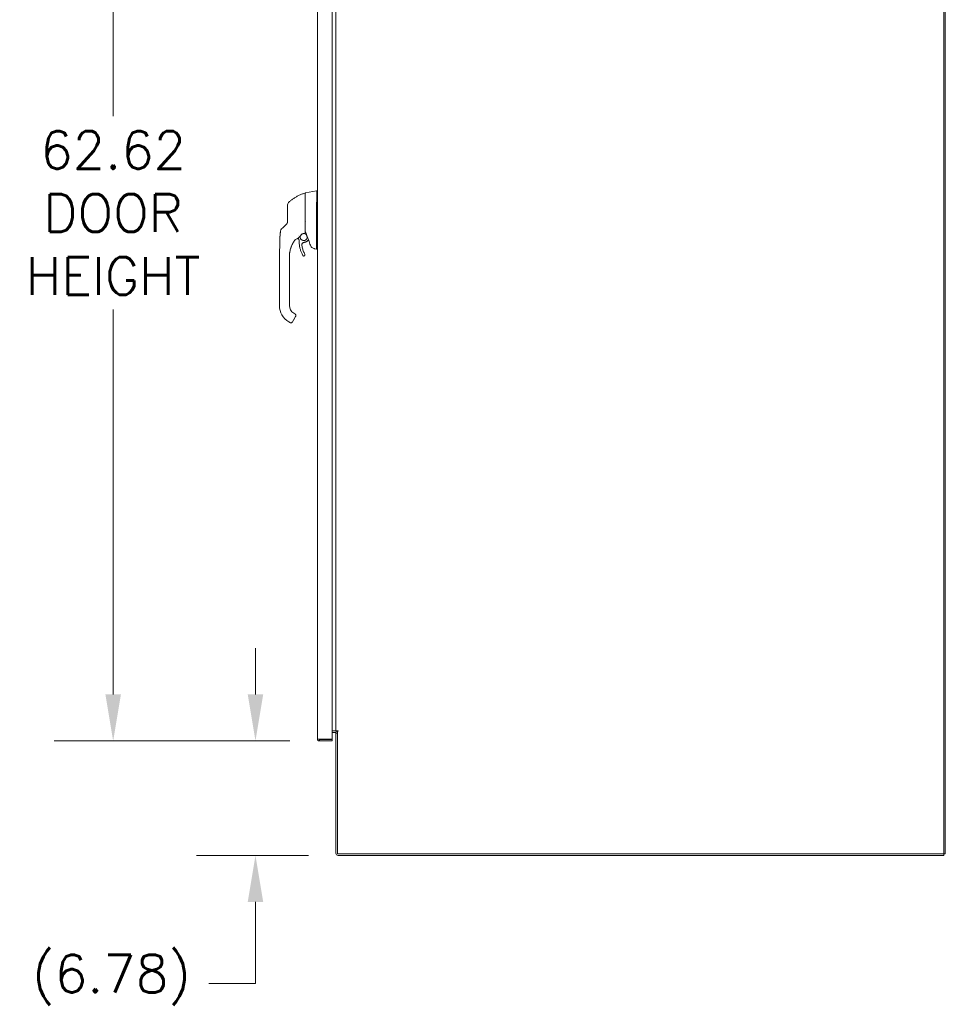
# Model space of a CAD drawing. Header units: inches. Extents: x 4 to 472, y 10 to 298.
# Tile 33 of 50: x 331 to 386, y 132 to 190. Entities that reach past the tile are written whole.
import ezdxf

# ---------------------------------------------------------------- set-up
doc = ezdxf.new("R2010")
doc.units = ezdxf.units.IN
doc.header["$LTSCALE"] = 28
doc.header["$MEASUREMENT"] = 0
doc.layers.add('Dimension (ANSI)', color=7, linetype='Continuous', lineweight=5)
doc.layers.add('Visible (ANSI)', color=7, linetype='Continuous', lineweight=5)
doc.styles.add('ROMANS', font='romans.shx')
doc.dimstyles.new('Default (ANSI)', dxfattribs={"dimscale": 28, "dimtxt": 0.08, "dimasz": 0.098425, "dimexe": 0.125, "dimexo": 0.0625, "dimgap": 0.031496, "dimtad": 0, "dimtih": 1, "dimtoh": 1, "dimrnd": 1e-08, "dimzin": 0, "dimdsep": 46, "dimtxsty": 'ROMANS', "dimcen": 0.09, "dimdle": 0.393701, "dimclrd": 256, "dimclre": 256, "dimclrt": 256, "dimadec": 0, "dimazin": 0, "dimtfac": 1.25, "dimtofl": 0, "dimtmove": 0, "dimatfit": 3, "dimfxl": 0, "dimtolj": 1, "dimtzin": 0, "dimlwd": -1, "dimlwe": -1, "dimarcsym": 0})

# ---------------------------------------------------------------- blocks, each defined once
blk = doc.blocks.new('*D14')
at = {"layer": 'Defpoints', "color": 0}
for p in [(348.426, 209.883), (336.193, 147.258), (348.426, 147.258)]:
    blk.add_point(p, dxfattribs=at)
at = {"layer": 'Dimension (ANSI)'}
for p, q in [((346.676, 209.883), (332.693, 209.883)), ((336.193, 207.127), (336.193, 184.305)), ((336.193, 150.014), (336.193, 172.835)), ((346.676, 147.258), (332.693, 147.258))]:
    blk.add_line(p, q, dxfattribs=at)
for points in [[(335.734, 207.127), (336.653, 207.127), (336.193, 209.883)], [(335.734, 150.014), (336.653, 150.014), (336.193, 147.258)]]:
    blk.add_solid(points, dxfattribs=at)
at = {"layer": 'Dimension (ANSI)', "insert": (336.193, 178.57), "char_height": 2.24, "attachment_point": 5, "style": 'ROMANS'}
blk.add_mtext('\\A1;62.62\\PDOOR\\PHEIGHT', dxfattribs=at)
blk = doc.blocks.new('*D15')
at = {"layer": 'Defpoints', "color": 0}
for p in [(348.426, 147.258), (344.631, 140.474), (349.527, 140.474)]:
    blk.add_point(p, dxfattribs=at)
at = {"layer": 'Dimension (ANSI)'}
for p, q in [((344.631, 150.014), (344.631, 152.769)), ((346.676, 147.258), (341.131, 147.258)), ((347.777, 140.474), (341.131, 140.474)), ((344.631, 137.719), (344.631, 132.876)), ((344.631, 132.876), (341.875, 132.876))]:
    blk.add_line(p, q, dxfattribs=at)
for points in [[(344.172, 150.014), (345.09, 150.014), (344.631, 147.258)], [(344.172, 137.719), (345.09, 137.719), (344.631, 140.474)]]:
    blk.add_solid(points, dxfattribs=at)
at = {"layer": 'Dimension (ANSI)', "insert": (331.393, 134.583), "char_height": 2.24, "attachment_point": 1, "style": 'ROMANS'}
blk.add_mtext('\\A1;(6.78)', dxfattribs=at)

msp = doc.modelspace()

# ---------------------------------------------------------------- linework, layer by layer
at = {"layer": 'Visible (ANSI)'}
for p, q in [((385.4337, 140.5682), (385.4337, 212.5058)), ((385.5274, 212.5058), (385.5274, 140.5682)), ((348.3006, 147.3826), (348.3006, 209.7577)), ((349.1756, 209.7779), (349.1756, 147.3624)), ((349.4024, 147.8495), (349.4024, 209.2245)), ((347.5886, 179.7579), (348.256, 179.8756)), ((348.2562, 179.8756), (348.256, 179.8756)), ((348.3006, 179.8756), (348.2562, 179.8756)), ((347.5723, 179.7385), (347.5723, 179.3595)), ((348.256, 178.1137), (348.256, 179.1777)), ((348.256, 176.4787), (348.256, 177.8831)), ((347.1689, 177.2291), (347.1689, 177.2291)), ((347.7708, 176.9839), (347.7292, 176.9345)), ((348.1428, 176.4467), (348.256, 176.4268)), ((348.256, 176.4268), (348.2571, 176.4268)), ((348.3006, 176.4268), (348.2571, 176.4268)), ((346.0517, 175.0413), (346.0517, 175.9674)), ((346.6423, 175.9075), (346.6423, 175.9674)), ((346.6423, 175.2972), (346.6423, 175.9075)), ((347.564, 176.0855), (347.564, 176.0858)), ((346.6423, 175.1988), (346.6423, 175.2972)), ((346.6423, 175.0413), (346.6423, 175.1988)), ((346.0517, 175.0413), (346.0517, 173.0728)), ((346.6423, 174.5886), (346.6423, 175.0413)), ((346.6423, 174.5886), (346.6423, 174.4901)), ((346.6423, 173.8799), (346.6423, 174.4901)), ((346.6423, 173.8799), (346.6423, 173.7815)), ((346.6423, 173.1712), (346.6423, 173.7815)), ((346.0517, 173.0728), (346.0517, 173.0721)), ((346.6423, 173.1712), (346.6423, 173.0728)), ((347.0096, 172.4281), (346.8324, 172.1212)), ((346.8982, 172.6296), (346.9664, 172.5902)), ((346.9007, 172.2403), (347.0096, 172.4289)), ((347.0096, 172.4285), (346.9007, 172.2399)), ((346.6029, 172.1174), (346.7052, 172.0584)), ((349.1756, 147.8495), (349.3712, 147.8495)), ((349.3712, 147.7558), (349.1756, 147.7558)), ((349.3712, 147.8495), (349.4024, 147.8495)), ((349.4024, 147.8495), (349.5274, 147.8495)), ((349.4961, 147.7245), (349.4024, 147.7245)), ((349.4024, 147.7245), (349.4024, 140.5994)), ((349.5276, 147.8493), (349.4961, 147.8493)), ((349.4961, 147.8493), (349.4961, 140.5682)), ((349.5274, 147.8495), (349.5276, 147.8495)), ((349.5276, 147.8495), (349.5276, 147.8493)), ((349.1756, 147.3624), (348.4256, 147.3624)), ((348.4256, 147.3513), (349.1756, 147.3513)), ((348.4256, 147.3513), (348.4256, 147.2576)), ((348.4256, 147.2576), (349.1756, 147.2576)), ((349.1756, 147.3513), (349.1756, 147.2576)), ((349.4961, 140.5682), (385.4337, 140.5682)), ((385.4337, 140.4745), (349.5274, 140.4745)), ((385.5274, 140.5682), (385.4337, 140.5682)), ((385.4337, 140.4745), (385.4337, 140.5682))]:
    msp.add_line(p, q, dxfattribs=at)
for centre, radius, start, end in [((347.5605, 179.7328), 0.0118, 0.000025, 106.926799), ((347.592, 179.7385), 0.0197, 100, 180), ((346.7258, 179.0425), 0.1969, 134.527216, 180.00003), ((348.385, 179.1777), 0.129, 176.489847, 179.98963), ((346.9985, 176.9703), 0.0201, 105.36016, 142.950384), ((346.9985, 176.97), 0.0201, 105.360208, 142.950357), ((346.8472, 177.5209), 0.5512, 285.360209, 306.924412), ((346.8472, 177.5209), 0.5512, 323.191789, 334.976234), ((347.3704, 177.2919), 0.0201, 112.543814, 156.331642), ((333.011, 171.4844), 15.748, 19.171405, 20.255663), ((346.7446, 172.1266), 0.0787, 239.99998, 329.99998), ((349.3712, 147.7245), 0.1249, 0, 90), ((349.3712, 147.7245), 0.0312, 0, 90), ((349.5274, 140.5994), 0.125, 180, 270)]:
    msp.add_arc(centre, radius, start, end, dxfattribs=at)
for centre, major_axis, ratio, start_param, end_param in [((346.3101, 177.4753), (0.0204, 0.1958), 0.9999977, 0.8633614, 1.5707963), ((346.462, 177.6197), (-0.1356, 0.1427), 0.2522649, 6.2822312, 6.2831848), ((346.2635, 178.0786), (0.2377, -0.1397), 0.8326746, 6.0490345, 6.0847474), ((346.6033, 177.7541), (-0.1356, 0.1427), 0.3041562, 6.2822147, 6.2831866), ((346.948, 176.9326), (0.0287, 0.0409), 0.028853, 1.595289, 1.6712494), ((346.948, 176.9322), (0.0286, 0.0409), 0.0300959, 1.593502, 1.669469), ((348.3272, 175.9673), (1.6845, 0.0372), 0.9999992, 2.4729003, 2.509576), ((348.3272, 175.967), (-1.6839, 0.0578), 0.9999992, 5.6708413, 5.7075178), ((347.4268, 177.57), (-0.4443, -0.5878), 0.0007664, 6.2821465, 6.3142062), ((346.9987, 176.9703), (-0.016, 0.0121), 0.9995311, 6.2594427, 6.2831853), ((346.8472, 177.5212), (0.5048, -0.2213), 0.9999995, 5.3935649, 6.2831853), ((346.8472, 177.5209), (-0.4406, -0.3311), 0.9999998, 1.1944286, 1.5707963), ((346.8472, 177.5209), (0.4994, -0.2331), 0.9999995, 6.0775114, 6.2831853), ((347.4345, 176.2359), (0.7994, 0), 0.9969807, 2.3854384, 2.3862709), ((348.7094, 176.4268), (-0.4534, 0.0534), 0.1629425, 0.0191733, 0.0880014), ((347.1541, 173.0721), (-1.1024, 0), 0.9999992, 0, 1.0471976), ((347.1541, 173.0728), (-0.5118, 0), 0.9999992, 0, 1.0471976), ((346.7642, 172.1606), (0.0682, -0.0394), 0.0010512, 6.2831631, 6.2837999)]:
    msp.add_ellipse(centre, major_axis=major_axis, ratio=ratio, start_param=start_param, end_param=end_param, dxfattribs=at)
for points, knots in [([(348.2562, 179.1856), (348.2591, 179.2322), (348.2612, 179.2792), (348.2648, 179.3803), (348.2662, 179.4339), (348.2685, 179.5552), (348.2691, 179.6196), (348.2691, 179.7301), (348.2685, 179.7753), (348.2662, 179.8329), (348.2648, 179.8507), (348.2611, 179.8711), (348.2591, 179.8756), (348.2562, 179.8756)], [-2.7442933, -2.7442933, -2.7442933, -2.7442933, -2.3887586, -2.3887586, -1.963257, -1.963257, -1.3723693, -1.3723693, -0.7818527, -0.7818527, -0.3539618, -0.3539618, 0, 0, 0, 0]), ([(346.5878, 179.1829), (346.6277, 179.2221), (346.6702, 179.2607), (346.7153, 179.2981), (346.7603, 179.3356), (346.8079, 179.372), (346.8581, 179.4072), (346.9082, 179.4424), (346.961, 179.4764), (347.0162, 179.5087), (347.0715, 179.5411), (347.1292, 179.5719), (347.1869, 179.5997), (347.2445, 179.6276), (347.3019, 179.6527), (347.3631, 179.6767), (347.4244, 179.7008), (347.4894, 179.7236), (347.557, 179.7441)], [0, 0, 0, 0, 0.1666667, 0.1666667, 0.1666667, 0.3333333, 0.3333333, 0.3333333, 0.5, 0.5, 0.5, 0.6666667, 0.6666667, 0.6666667, 0.8333333, 0.8333333, 0.8333333, 1, 1, 1, 1]), ([(347.5723, 179.0336), (347.5723, 179.0414), (347.5723, 179.0496), (347.5723, 179.0583), (347.5723, 179.0669), (347.5723, 179.0759), (347.5723, 179.0854), (347.5723, 179.0949), (347.5723, 179.1048), (347.5723, 179.1152), (347.5723, 179.1256), (347.5723, 179.1365), (347.5723, 179.1478), (347.5723, 179.1592), (347.5723, 179.1709), (347.5723, 179.1832), (347.5723, 179.1955), (347.5723, 179.2083), (347.5723, 179.2216), (347.5723, 179.235), (347.5723, 179.2489), (347.5723, 179.2633), (347.5723, 179.2777), (347.5723, 179.2926), (347.5723, 179.3079), (347.5723, 179.3193), (347.5723, 179.3309), (347.5723, 179.3428)], [0, 0, 0, 0, 0.02702703, 0.02702703, 0.02702703, 0.05405405, 0.05405405, 0.05405405, 0.08108108, 0.08108108, 0.08108108, 0.10810811, 0.10810811, 0.10810811, 0.13513514, 0.13513514, 0.13513514, 0.16216216, 0.16216216, 0.16216216, 0.18918919, 0.18918919, 0.18918919, 0.21621622, 0.21621622, 0.21621622, 0.2362244, 0.2362244, 0.2362244, 0.2362244]), ([(346.529, 179.0425), (346.529, 179.0426), (346.529, 179.0423), (346.529, 179.0416), (346.529, 179.041), (346.529, 179.04), (346.529, 179.0384), (346.529, 179.0369), (346.529, 179.0349), (346.529, 179.0323), (346.529, 179.0296), (346.529, 179.0264), (346.529, 179.0223), (346.529, 179.0183), (346.529, 179.0135), (346.529, 179.0077), (346.529, 179.002), (346.529, 178.9952), (346.529, 178.9873), (346.529, 178.9794), (346.529, 178.9703), (346.529, 178.9599), (346.529, 178.9495), (346.529, 178.9377), (346.529, 178.9243), (346.529, 178.9109), (346.529, 178.8959), (346.529, 178.8789), (346.529, 178.8618), (346.529, 178.8428), (346.529, 178.8234), (346.529, 178.804), (346.529, 178.7843), (346.529, 178.7652), (346.529, 178.7461), (346.529, 178.7276), (346.529, 178.7097), (346.529, 178.6918), (346.529, 178.6745), (346.529, 178.6579), (346.529, 178.6413), (346.529, 178.6255), (346.529, 178.6103), (346.529, 178.5952), (346.529, 178.5807), (346.529, 178.567), (346.529, 178.5532), (346.529, 178.5401), (346.529, 178.5276), (346.529, 178.5151), (346.529, 178.5032), (346.529, 178.4918), (346.529, 178.4804), (346.529, 178.4696), (346.529, 178.4592), (346.529, 178.4488), (346.529, 178.4388), (346.529, 178.4294)], [0, 0, 0, 0, 0.0526316, 0.0526316, 0.0526316, 0.1052632, 0.1052632, 0.1052632, 0.1578947, 0.1578947, 0.1578947, 0.2105263, 0.2105263, 0.2105263, 0.2631579, 0.2631579, 0.2631579, 0.3157895, 0.3157895, 0.3157895, 0.3684211, 0.3684211, 0.3684211, 0.4210526, 0.4210526, 0.4210526, 0.4736842, 0.4736842, 0.4736842, 0.5263158, 0.5263158, 0.5263158, 0.5789474, 0.5789474, 0.5789474, 0.6315789, 0.6315789, 0.6315789, 0.6842105, 0.6842105, 0.6842105, 0.7368421, 0.7368421, 0.7368421, 0.7894737, 0.7894737, 0.7894737, 0.8421053, 0.8421053, 0.8421053, 0.8947368, 0.8947368, 0.8947368, 0.9473684, 0.9473684, 0.9473684, 1, 1, 1, 1]), ([(347.5723, 178.13), (347.5723, 178.2044), (347.5723, 178.2783), (347.5723, 178.3492), (347.5723, 178.4201), (347.5723, 178.4881), (347.5723, 178.5601), (347.5723, 178.6322), (347.5723, 178.7084), (347.5723, 178.7874), (347.5723, 178.8665), (347.5723, 178.9484), (347.5723, 179.0336)], [0, 0, 0, 0, 0.25, 0.25, 0.25, 0.5, 0.5, 0.5, 0.75, 0.75, 0.75, 1, 1, 1, 1]), ([(346.529, 178.4294), (346.529, 178.3836), (346.529, 178.3387), (346.529, 178.2945), (346.529, 178.2504), (346.529, 178.207), (346.529, 178.1645), (346.529, 178.122), (346.529, 178.0804), (346.529, 178.0396)], [0.00000001, 0.00000001, 0.00000001, 0.00000001, 0.33333333, 0.33333333, 0.33333333, 0.66666667, 0.66666667, 0.66666667, 1, 1, 1, 1]), ([(347.5723, 177.3722), (347.5723, 177.3722), (347.5723, 177.3723), (347.5723, 177.3723), (347.5723, 177.3723), (347.5723, 177.3723), (347.5723, 177.3724), (347.5723, 177.3724), (347.5723, 177.3725), (347.5723, 177.3725), (347.5723, 177.3726), (347.5723, 177.3727), (347.5723, 177.3727), (347.5723, 177.3728), (347.5723, 177.3729), (347.5723, 177.373), (347.5723, 177.3731), (347.5723, 177.3733), (347.5723, 177.3734), (347.5723, 177.3736), (347.5723, 177.3737), (347.5723, 177.3739), (347.5723, 177.3741), (347.5723, 177.3743), (347.5723, 177.3745), (347.5723, 177.3747), (347.5723, 177.375), (347.5723, 177.3753), (347.5723, 177.3755), (347.5723, 177.3758), (347.5723, 177.3762), (347.5723, 177.3765), (347.5723, 177.3769), (347.5723, 177.3773), (347.5723, 177.3778), (347.5723, 177.3782), (347.5723, 177.3787), (347.5723, 177.3793), (347.5723, 177.3798), (347.5723, 177.3805), (347.5723, 177.3811), (347.5723, 177.3818), (347.5723, 177.3826), (347.5723, 177.3833), (347.5723, 177.3842), (347.5723, 177.3851), (347.5723, 177.3861), (347.5723, 177.3871), (347.5723, 177.3883), (347.5723, 177.3895), (347.5723, 177.3907), (347.5723, 177.3921), (347.5723, 177.3934), (347.5723, 177.3947), (347.5723, 177.3961), (347.5723, 177.3974), (347.5723, 177.3988), (347.5723, 177.4002), (347.5723, 177.4016), (347.5723, 177.403), (347.5723, 177.4045), (347.5723, 177.406), (347.5723, 177.4075), (347.5723, 177.4091), (347.5723, 177.4108), (347.5723, 177.4125), (347.5723, 177.4144), (347.5723, 177.4163), (347.5723, 177.4183), (347.5723, 177.4205), (347.5723, 177.4227), (347.5723, 177.4252), (347.5723, 177.4278), (347.5723, 177.4305), (347.5723, 177.4334), (347.5723, 177.4367), (347.5723, 177.4399), (347.5723, 177.4434), (347.5723, 177.4473), (347.5723, 177.4512), (347.5723, 177.4555), (347.5723, 177.4602), (347.5723, 177.465), (347.5723, 177.4702), (347.5723, 177.4758), (347.5723, 177.4814), (347.5723, 177.4874), (347.5723, 177.4933), (347.5723, 177.4993), (347.5723, 177.5053), (347.5723, 177.5113), (347.5723, 177.5173), (347.5723, 177.5234), (347.5723, 177.5296), (347.5723, 177.5358), (347.5723, 177.542), (347.5723, 177.5485), (347.5723, 177.5549), (347.5723, 177.5614), (347.5723, 177.5682), (347.5723, 177.5749), (347.5723, 177.5819), (347.5723, 177.5893), (347.5723, 177.5967), (347.5723, 177.6045), (347.5723, 177.6128), (347.5723, 177.6212), (347.5723, 177.6301), (347.5723, 177.6399), (347.5723, 177.6496), (347.5723, 177.6601), (347.5723, 177.6712), (347.5723, 177.6822), (347.5723, 177.6937), (347.5723, 177.7053), (347.5723, 177.7168), (347.5723, 177.7284), (347.5723, 177.74), (347.5723, 177.7517), (347.5723, 177.7635), (347.5723, 177.7753), (347.5723, 177.7871), (347.5723, 177.7989), (347.5723, 177.8107), (347.5723, 177.8225), (347.5723, 177.8343), (347.5723, 177.846), (347.5723, 177.8577), (347.5723, 177.8694), (347.5723, 177.8809), (347.5723, 177.8925), (347.5723, 177.904), (347.5723, 177.9148), (347.5723, 177.9257), (347.5723, 177.9359), (347.5723, 177.9458), (347.5723, 177.9558), (347.5723, 177.9654), (347.5723, 177.9752), (347.5723, 177.9849), (347.5723, 177.9949), (347.5723, 178.005), (347.5723, 178.0151), (347.5723, 178.0253), (347.5723, 178.0356), (347.5723, 178.0459), (347.5723, 178.0563), (347.5723, 178.067), (347.5723, 178.0777), (347.5723, 178.0887), (347.5723, 178.0993), (347.5723, 178.1098), (347.5723, 178.12), (347.5723, 178.13)], [0, 0, 0, 0, 0.0196078, 0.0196078, 0.0196078, 0.0392157, 0.0392157, 0.0392157, 0.0588235, 0.0588235, 0.0588235, 0.0784314, 0.0784314, 0.0784314, 0.0980392, 0.0980392, 0.0980392, 0.1176471, 0.1176471, 0.1176471, 0.1372549, 0.1372549, 0.1372549, 0.1568627, 0.1568627, 0.1568627, 0.1764706, 0.1764706, 0.1764706, 0.1960784, 0.1960784, 0.1960784, 0.2156863, 0.2156863, 0.2156863, 0.2352941, 0.2352941, 0.2352941, 0.254902, 0.254902, 0.254902, 0.2745098, 0.2745098, 0.2745098, 0.2941176, 0.2941176, 0.2941176, 0.3137255, 0.3137255, 0.3137255, 0.3333333, 0.3333333, 0.3333333, 0.3529412, 0.3529412, 0.3529412, 0.372549, 0.372549, 0.372549, 0.3921569, 0.3921569, 0.3921569, 0.4117647, 0.4117647, 0.4117647, 0.4313725, 0.4313725, 0.4313725, 0.4509804, 0.4509804, 0.4509804, 0.4705882, 0.4705882, 0.4705882, 0.4901961, 0.4901961, 0.4901961, 0.5098039, 0.5098039, 0.5098039, 0.5294118, 0.5294118, 0.5294118, 0.5490196, 0.5490196, 0.5490196, 0.5686275, 0.5686275, 0.5686275, 0.5882353, 0.5882353, 0.5882353, 0.6078431, 0.6078431, 0.6078431, 0.627451, 0.627451, 0.627451, 0.6470588, 0.6470588, 0.6470588, 0.6666667, 0.6666667, 0.6666667, 0.6862745, 0.6862745, 0.6862745, 0.7058824, 0.7058824, 0.7058824, 0.7254902, 0.7254902, 0.7254902, 0.745098, 0.745098, 0.745098, 0.7647059, 0.7647059, 0.7647059, 0.7843137, 0.7843137, 0.7843137, 0.8039216, 0.8039216, 0.8039216, 0.8235294, 0.8235294, 0.8235294, 0.8431373, 0.8431373, 0.8431373, 0.8627451, 0.8627451, 0.8627451, 0.8823529, 0.8823529, 0.8823529, 0.9019608, 0.9019608, 0.9019608, 0.9215686, 0.9215686, 0.9215686, 0.9411765, 0.9411765, 0.9411765, 0.9607843, 0.9607843, 0.9607843, 0.9803922, 0.9803922, 0.9803922, 1, 1, 1, 1]), ([(348.256, 177.8844), (348.2564, 177.9209), (348.2566, 177.9585), (348.2566, 178.035), (348.2564, 178.0736), (348.256, 178.1123)], [-0.58964336, -0.58964336, -0.58964336, -0.58964336, -0.29484392, -0.29484392, 0, 0, 0, 0]), ([(346.0756, 176.9886), (346.0766, 177.0456), (346.0794, 177.1036), (346.0834, 177.1615), (346.0873, 177.2193), (346.0924, 177.277), (346.0978, 177.333), (346.1032, 177.389), (346.1089, 177.4433), (346.1143, 177.4956)], [0, 0, 0, 0, 0.3333333, 0.3333333, 0.3333333, 0.6666667, 0.6666667, 0.6666667, 1, 1, 1, 1]), ([(346.077, 177.0414), (346.0791, 177.101), (346.083, 177.1614), (346.0942, 177.3004), (346.1023, 177.3794), (346.1117, 177.4706), (346.113, 177.4829), (346.1143, 177.4952)], [1.8332373, 1.8332373, 1.8332373, 1.8332373, 2.2912958, 2.2912958, 2.8961264, 2.8961264, 2.9901745, 2.9901745, 2.9901745, 2.9901745]), ([(346.3263, 177.7624), (346.3206, 177.7569), (346.3144, 177.751), (346.3075, 177.7445), (346.3006, 177.7379), (346.293, 177.7307), (346.2856, 177.7236), (346.2781, 177.7166), (346.2708, 177.7096), (346.264, 177.7031), (346.2572, 177.6967), (346.251, 177.6908), (346.2452, 177.6853), (346.2395, 177.6798), (346.2342, 177.6748), (346.2294, 177.6702), (346.2246, 177.6656), (346.2202, 177.6615), (346.2162, 177.6577), (346.2122, 177.6539), (346.2086, 177.6504), (346.2053, 177.6473), (346.2021, 177.6442), (346.1991, 177.6414), (346.1965, 177.639), (346.1939, 177.6365), (346.1916, 177.6343), (346.1896, 177.6324), (346.1876, 177.6304), (346.1858, 177.6288), (346.1843, 177.6273), (346.1828, 177.6259), (346.1815, 177.6246), (346.1804, 177.6236), (346.1793, 177.6225), (346.1784, 177.6216), (346.1776, 177.6209), (346.1769, 177.6202), (346.1763, 177.6196), (346.1758, 177.6192), (346.1754, 177.6188), (346.175, 177.6185), (346.1748, 177.6183), (346.1746, 177.6181), (346.1746, 177.618), (346.1746, 177.618)], [0.00013189, 0.00013189, 0.00013189, 0.00013189, 0.06666667, 0.06666667, 0.06666667, 0.13333333, 0.13333333, 0.13333333, 0.2, 0.2, 0.2, 0.26666667, 0.26666667, 0.26666667, 0.33333333, 0.33333333, 0.33333333, 0.4, 0.4, 0.4, 0.46666667, 0.46666667, 0.46666667, 0.53333333, 0.53333333, 0.53333333, 0.6, 0.6, 0.6, 0.66666667, 0.66666667, 0.66666667, 0.73333333, 0.73333333, 0.73333333, 0.8, 0.8, 0.8, 0.86666667, 0.86666667, 0.86666667, 0.93333333, 0.93333333, 0.93333333, 1, 1, 1, 1]), ([(346.529, 178.0396), (346.529, 178.031), (346.5284, 178.0229), (346.5275, 178.0153), (346.5265, 178.0077), (346.5252, 178.0007), (346.5237, 177.9941), (346.5221, 177.9876), (346.5203, 177.9815), (346.5184, 177.9759), (346.5165, 177.9702), (346.5144, 177.965), (346.5123, 177.9602), (346.5102, 177.9554), (346.508, 177.951), (346.5058, 177.9469), (346.5036, 177.9428), (346.5014, 177.939), (346.4992, 177.9355), (346.497, 177.9319), (346.4948, 177.9287), (346.4927, 177.9256), (346.4905, 177.9226), (346.4884, 177.9197), (346.4863, 177.9171), (346.4841, 177.9144), (346.482, 177.9119), (346.4799, 177.9095), (346.4778, 177.9071), (346.4757, 177.9048), (346.4736, 177.9026)], [0.00000004, 0.00000004, 0.00000004, 0.00000004, 0.1, 0.1, 0.1, 0.2, 0.2, 0.2, 0.3, 0.3, 0.3, 0.4, 0.4, 0.4, 0.5, 0.5, 0.5, 0.6, 0.6, 0.6, 0.7, 0.7, 0.7, 0.8, 0.8, 0.8, 0.9, 0.9, 0.9, 1, 1, 1, 1]), ([(347.573, 178.0402), (347.5727, 178.0391), (347.5725, 178.0372), (347.5723, 178.0325), (347.5723, 178.03), (347.5723, 178.0277)], [0.000001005, 0.000001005, 0.000001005, 0.000001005, 0.012726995, 0.012726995, 0.024599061, 0.024599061, 0.024599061, 0.024599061]), ([(347.573, 178.0402), (347.5735, 178.0417), (347.5741, 178.043), (347.5759, 178.0455), (347.577, 178.0466), (347.5795, 178.0486), (347.581, 178.0496), (347.5841, 178.0514), (347.5857, 178.0522), (347.5877, 178.0532), (347.5881, 178.0534), (347.5885, 178.0536)], [0.000000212, 0.000000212, 0.000000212, 0.000000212, 0.017907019, 0.017907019, 0.034648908, 0.034648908, 0.050764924, 0.050764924, 0.065656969, 0.065656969, 0.069055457, 0.069055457, 0.069055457, 0.069055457]), ([(346.0517, 175.9783), (346.0517, 175.9783), (346.0517, 175.9783), (346.0517, 175.9784), (346.0517, 175.9784), (346.0517, 175.9786), (346.0517, 175.9788), (346.0517, 175.9797), (346.0517, 175.9805), (346.0517, 175.9824), (346.0517, 175.9836), (346.0518, 175.9879), (346.0518, 175.9915), (346.0518, 176.0027), (346.0519, 176.0117), (346.0521, 176.0285), (346.0522, 176.0365), (346.0524, 176.0581), (346.0527, 176.0723), (346.0538, 176.1289), (346.0549, 176.1726), (346.06, 176.3391), (346.0647, 176.4622), (346.0701, 176.6681), (346.0717, 176.7506), (346.0735, 176.8606), (346.074, 176.8881), (346.0746, 176.9248), (346.0747, 176.9339), (346.075, 176.9522), (346.0752, 176.9615), (346.0753, 176.9722), (346.0754, 176.9743), (346.0754, 176.978), (346.0755, 176.9795), (346.0755, 176.9818), (346.0755, 176.9827), (346.0755, 176.9845), (346.0756, 176.9852), (346.0756, 176.987), (346.0756, 176.9873), (346.0756, 176.9876)], [0, 0, 0, 0, 0.0000667, 0.0000667, 0.0005999, 0.0005999, 0.004866, 0.004866, 0.0225498, 0.0225498, 0.0461364, 0.0461364, 0.0995104, 0.0995104, 0.1937483, 0.1937483, 0.2636238, 0.2636238, 0.3745648, 0.3745648, 0.7021583, 0.7021583, 1.6458783, 1.6458783, 2.2750288, 2.2750288, 2.4847253, 2.4847253, 2.5546383, 2.5546383, 2.6241522, 2.6241522, 2.6414414, 2.6414414, 2.658826, 2.658826, 2.6759924, 2.6759924, 2.7080632, 2.7080632, 2.7934222, 2.7934222, 2.7934222, 2.7934222]), ([(346.7927, 176.6625), (346.806, 176.6918), (346.8206, 176.7218), (346.8367, 176.7524), (346.8528, 176.783), (346.8705, 176.8141), (346.8897, 176.8456), (346.909, 176.8771), (346.9299, 176.909), (346.9525, 176.9409), (346.9627, 176.9553), (346.9732, 176.9697), (346.9841, 176.9841)], [0, 0, 0, 0, 0.25, 0.25, 0.25, 0.5, 0.5, 0.5, 0.75, 0.75, 0.75, 0.86302748, 0.86302748, 0.86302748, 0.86302748]), ([(346.8529, 176.783), (346.8668, 176.8082), (346.8814, 176.8329), (346.9118, 176.8817), (346.9276, 176.9057), (346.944, 176.9293)], [-0.43887201, -0.43887201, -0.43887201, -0.43887201, -0.21943736, -0.21943736, -0.00000099, -0.00000099, -0.00000099, -0.00000099]), ([(346.944, 176.929), (346.9276, 176.9054), (346.9118, 176.8814), (346.8814, 176.8326), (346.8668, 176.8078), (346.8529, 176.7827)], [-0.43887511, -0.43887511, -0.43887511, -0.43887511, -0.21943725, -0.21943725, -0.00000109, -0.00000109, -0.00000109, -0.00000109]), ([(347.1782, 177.0805), (347.1784, 177.0798), (347.1785, 177.079), (347.1801, 177.0707), (347.1818, 177.0633), (347.1857, 177.0486), (347.1879, 177.0413), (347.1929, 177.0269), (347.1957, 177.0198), (347.1987, 177.0128)], [2.97355734, 2.97355734, 2.97355734, 2.97355734, 2.98096633, 2.98096633, 3.05350035, 3.05350035, 3.12603437, 3.12603437, 3.19856838, 3.19856838, 3.19856838, 3.19856838]), ([(347.1987, 177.0128), (347.2008, 177.0079), (347.2027, 177.0029), (347.206, 176.9929), (347.2075, 176.9877), (347.2101, 176.9774), (347.2112, 176.9722), (347.2129, 176.9617), (347.2135, 176.9564), (347.2144, 176.9458), (347.2146, 176.9405), (347.2146, 176.9352)], [6.22620958, 6.22620958, 6.22620958, 6.22620958, 6.30729363, 6.30729363, 6.38837768, 6.38837768, 6.46946173, 6.46946173, 6.55054578, 6.55054578, 6.63162983, 6.63162983, 6.63162983, 6.63162983]), ([(347.2146, 176.9352), (347.2146, 176.874), (347.2176, 176.8129), (347.2293, 176.6912), (347.238, 176.6306), (347.2613, 176.5106), (347.2759, 176.4511), (347.3106, 176.3339), (347.3307, 176.2761), (347.3765, 176.1627), (347.4021, 176.1071), (347.4302, 176.0528)], [2.79314814, 2.79314814, 2.79314814, 2.79314814, 2.88900452, 2.88900452, 2.9848609, 2.9848609, 3.08071728, 3.08071728, 3.17657366, 3.17657366, 3.27243005, 3.27243005, 3.27243005, 3.27243005]), ([(347.2886, 177.1911), (347.2885, 177.1909), (347.2885, 177.1907), (347.2838, 177.1732), (347.2814, 177.1552), (347.2814, 177.1373)], [8.81155408, 8.81155408, 8.81155408, 8.81155408, 8.81469604, 8.81469604, 9.07507585, 9.07507585, 9.07507585, 9.07507585]), ([(347.2814, 177.1373), (347.2814, 177.1152), (347.2849, 177.0932), (347.2988, 177.0513), (347.3091, 177.0315), (347.3355, 176.9962), (347.3515, 176.9806), (347.3876, 176.9553), (347.4077, 176.9456), (347.4499, 176.933), (347.4721, 176.93), (347.5162, 176.9313), (347.5381, 176.9355), (347.5795, 176.9506), (347.599, 176.9615), (347.6336, 176.9889), (347.6487, 177.0053), (347.6729, 177.0422), (347.682, 177.0625), (347.6924, 177.1013), (347.6948, 177.1193), (347.6948, 177.1373)], [2.7931034, 2.7931034, 2.7931034, 2.7931034, 3.1131035, 3.1131035, 3.4331035, 3.4331035, 3.7531035, 3.7531035, 4.0731035, 4.0731035, 4.3931035, 4.3931035, 4.7131034, 4.7131034, 5.0331034, 5.0331034, 5.3531034, 5.3531034, 5.6731034, 5.6731034, 5.9346961, 5.9346961, 5.9346961, 5.9346961]), ([(347.4059, 177.3267), (347.3894, 177.3196), (347.3739, 177.3103), (347.3552, 177.2955), (347.3507, 177.2916), (347.3463, 177.2875)], [7.91439794, 7.91439794, 7.91439794, 7.91439794, 8.17469604, 8.17469604, 8.26113644, 8.26113644, 8.26113644, 8.26113644]), ([(347.3627, 177.3104), (347.3934, 177.3232), (347.4251, 177.3337), (347.4896, 177.3503), (347.5225, 177.3562), (347.5556, 177.3598)], [0.00000129, 0.00000129, 0.00000129, 0.00000129, 0.25366569, 0.25366569, 0.50727348, 0.50727348, 0.50727348, 0.50727348]), ([(347.4019, 177.3249), (347.418, 177.3305), (347.4344, 177.3355), (347.4508, 177.3399), (347.4524, 177.3403), (347.4539, 177.3407), (347.4555, 177.3412)], [0.25945912, 0.25945912, 0.25945912, 0.25945912, 0.5, 0.5, 0.5, 0.52267836, 0.52267836, 0.52267836, 0.52267836]), ([(347.6948, 177.1373), (347.6947, 177.1593), (347.6912, 177.1812), (347.6773, 177.223), (347.667, 177.2428), (347.6407, 177.2782), (347.6247, 177.2937), (347.5886, 177.319), (347.5685, 177.3287), (347.5262, 177.3414), (347.5041, 177.3443), (347.4718, 177.3433), (347.4615, 177.3423), (347.4514, 177.3405)], [5.935909, 5.935909, 5.935909, 5.935909, 6.2546961, 6.2546961, 6.5746962, 6.5746962, 6.8946962, 6.8946962, 7.2146962, 7.2146962, 7.5346961, 7.5346961, 7.6838041, 7.6838041, 7.6838041, 7.6838041]), ([(347.5202, 176.8237), (347.5363, 176.8254), (347.5522, 176.8283), (347.5835, 176.8365), (347.5988, 176.8418), (347.6285, 176.8547), (347.6428, 176.8622), (347.6701, 176.8795), (347.6831, 176.8892), (347.7075, 176.9105), (347.7188, 176.9221), (347.7292, 176.9345)], [4.46606988, 4.46606988, 4.46606988, 4.46606988, 4.62005346, 4.62005346, 4.77403703, 4.77403703, 4.92802061, 4.92802061, 5.08200418, 5.08200418, 5.23598776, 5.23598776, 5.23598776, 5.23598776]), ([(347.5556, 177.3598), (347.5566, 177.36), (347.5576, 177.3601), (347.5596, 177.3603), (347.5607, 177.3604), (347.5617, 177.3605)], [0.000000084, 0.000000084, 0.000000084, 0.000000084, 0.007755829, 0.007755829, 0.015527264, 0.015527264, 0.015527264, 0.015527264]), ([(347.5723, 177.3722), (347.5723, 177.3708), (347.572, 177.3694), (347.571, 177.3667), (347.5702, 177.3654), (347.5681, 177.3631), (347.5669, 177.3622), (347.5643, 177.361), (347.563, 177.3606), (347.5617, 177.3605)], [-0.044191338, -0.044191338, -0.044191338, -0.044191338, -0.033343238, -0.033343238, -0.02186875, -0.02186875, -0.010194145, -0.010194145, 0, 0, 0, 0]), ([(347.7851, 176.9366), (347.7844, 176.9385), (347.784, 176.9407), (347.7839, 176.9443), (347.784, 176.9457), (347.7843, 176.9471)], [0, 0, 0, 0, 0.016175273, 0.016175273, 0.027170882, 0.027170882, 0.027170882, 0.027170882]), ([(346.6423, 175.9667), (346.6423, 176.0005), (346.6433, 176.0363), (346.6457, 176.0748), (346.6482, 176.1133), (346.6522, 176.1545), (346.658, 176.1961), (346.6637, 176.2378), (346.6711, 176.28), (346.6801, 176.3218), (346.6892, 176.3637), (346.6998, 176.4053), (346.7118, 176.4457), (346.7238, 176.4861), (346.7372, 176.5254), (346.7509, 176.5617), (346.7646, 176.598), (346.7786, 176.6314), (346.7927, 176.6625)], [0, 0, 0, 0, 0.1666667, 0.1666667, 0.1666667, 0.3333333, 0.3333333, 0.3333333, 0.5, 0.5, 0.5, 0.6666667, 0.6666667, 0.6666667, 0.8333333, 0.8333333, 0.8333333, 1, 1, 1, 1]), ([(346.6424, 175.9901), (346.6428, 176.0171), (346.6438, 176.0455), (346.6457, 176.0755), (346.6482, 176.1141), (346.6522, 176.1552), (346.658, 176.1969), (346.6637, 176.2386), (346.6711, 176.2808), (346.6801, 176.3227), (346.6892, 176.3645), (346.6998, 176.4061), (346.7118, 176.4466), (346.7238, 176.487), (346.7372, 176.5263), (346.7509, 176.5627), (346.761, 176.5895), (346.7713, 176.6148), (346.7817, 176.6388)], [0.0368186, 0.0368186, 0.0368186, 0.0368186, 0.16666667, 0.16666667, 0.16666667, 0.33333333, 0.33333333, 0.33333333, 0.5, 0.5, 0.5, 0.66666667, 0.66666667, 0.66666667, 0.83333333, 0.83333333, 0.83333333, 0.95671576, 0.95671576, 0.95671576, 0.95671576]), ([(346.7927, 176.6627), (346.7741, 176.6216), (346.7554, 176.5758), (346.7156, 176.463), (346.6958, 176.3937), (346.6727, 176.288), (346.6659, 176.2501), (346.6563, 176.1854), (346.653, 176.1578), (346.648, 176.1082), (346.6464, 176.0859), (346.6453, 176.0672)], [-1.702776, -1.702776, -1.702776, -1.702776, -1.3125998, -1.3125998, -0.7804366, -0.7804366, -0.4770835, -0.4770835, -0.2346616, -0.2346616, -0.000001, -0.000001, -0.000001, -0.000001]), ([(346.704, 176.4194), (346.7139, 176.4546), (346.7248, 176.4896), (346.754, 176.5731), (346.7734, 176.6208), (346.7927, 176.6633)], [-0.68155033, -0.68155033, -0.68155033, -0.68155033, -0.4049158, -0.4049158, 0, 0, 0, 0]), ([(346.7927, 176.6633), (346.8037, 176.6875), (346.8147, 176.7102), (346.8354, 176.7508), (346.845, 176.7687), (346.8529, 176.783)], [-0.46122602, -0.46122602, -0.46122602, -0.46122602, -0.23167755, -0.23167755, -0.00000094, -0.00000094, -0.00000094, -0.00000094]), ([(346.8529, 176.7827), (346.845, 176.7683), (346.8353, 176.7503), (346.8147, 176.7096), (346.8037, 176.6869), (346.7927, 176.6627)], [-0.46247686, -0.46247686, -0.46247686, -0.46247686, -0.22996541, -0.22996541, 0, 0, 0, 0]), ([(347.5202, 176.8237), (347.5049, 176.8222), (347.4898, 176.8183), (347.4613, 176.8064), (347.448, 176.7984), (347.4242, 176.7788), (347.4137, 176.7672), (347.3966, 176.7415), (347.39, 176.7274), (347.3811, 176.698), (347.3788, 176.6827), (347.3788, 176.6673)], [1.3244772, 1.3244772, 1.3244772, 1.3244772, 1.6182025, 1.6182025, 1.9119277, 1.9119277, 2.2056529, 2.2056529, 2.4993782, 2.4993782, 2.7915115, 2.7915115, 2.7915115, 2.7915115]), ([(347.3788, 176.6673), (347.3788, 176.6656), (347.3788, 176.6638), (347.3789, 176.6603), (347.379, 176.6586), (347.3793, 176.6551), (347.3794, 176.6533), (347.3798, 176.6498), (347.38, 176.6481), (347.3804, 176.6446), (347.3807, 176.6429), (347.381, 176.6412)], [2.79310343, 2.79310343, 2.79310343, 2.79310343, 2.8264876, 2.8264876, 2.85987178, 2.85987178, 2.89325596, 2.89325596, 2.92664013, 2.92664013, 2.96002431, 2.96002431, 2.96002431, 2.96002431]), ([(347.381, 176.6412), (347.3871, 176.6048), (347.3944, 176.5686), (347.4112, 176.4967), (347.4207, 176.461), (347.4419, 176.3904), (347.4536, 176.3554), (347.4792, 176.2861), (347.4931, 176.2519), (347.523, 176.1845), (347.539, 176.1512), (347.556, 176.1185)], [2.96002431, 2.96002431, 2.96002431, 2.96002431, 3.02250546, 3.02250546, 3.0849866, 3.0849866, 3.14746775, 3.14746775, 3.2099489, 3.2099489, 3.27243005, 3.27243005, 3.27243005, 3.27243005]), ([(348.1285, 176.4493), (348.1185, 176.451), (348.1087, 176.4533), (348.0667, 176.4649), (348.0355, 176.4792), (347.98, 176.5165), (347.9549, 176.5398), (347.9135, 176.5931), (347.8968, 176.6239), (347.8857, 176.656)], [0, 0, 0, 0, 0.07682535, 0.07682535, 0.33173996, 0.33173996, 0.58648495, 0.58648495, 0.84595617, 0.84595617, 0.84595617, 0.84595617]), ([(348.1428, 176.4467), (348.1392, 176.4474), (348.1361, 176.4479), (348.1338, 176.4483), (348.1315, 176.4487), (348.1299, 176.449), (348.1291, 176.4492), (348.1287, 176.4492), (348.1285, 176.4493), (348.1285, 176.4493)], [0, 0, 0, 0, 0.2, 0.2, 0.2, 0.4, 0.4, 0.4, 0.49938827, 0.49938827, 0.49938827, 0.49938827]), ([(348.2571, 176.4268), (348.2591, 176.4268), (348.2609, 176.4274), (348.2636, 176.4316), (348.2642, 176.4351), (348.2642, 176.4443), (348.2636, 176.45), (348.2608, 176.4628), (348.2589, 176.4688), (348.2571, 176.4734)], [-0.15702726, -0.15702726, -0.15702726, -0.15702726, -0.11892712, -0.11892712, -0.07913015, -0.07913015, -0.03979196, -0.03979196, 0, 0, 0, 0]), ([(346.055, 176.171), (346.055, 176.171), (346.055, 176.1711), (346.055, 176.1712), (346.055, 176.1716), (346.055, 176.1722)], [0.020775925, 0.020775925, 0.020775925, 0.020775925, 0.025262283, 0.025262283, 0.041980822, 0.041980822, 0.041980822, 0.041980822]), ([(346.6424, 175.9858), (346.6424, 175.9859), (346.6424, 175.9877), (346.6425, 175.9951), (346.6426, 176.0007), (346.643, 176.0157), (346.6432, 176.0251), (346.6441, 176.0455), (346.6446, 176.0561), (346.6453, 176.0676)], [-0.45108447, -0.45108447, -0.45108447, -0.45108447, -0.339495, -0.339495, -0.22333611, -0.22333611, -0.10423173, -0.10423173, -0.000001, -0.000001, -0.000001, -0.000001]), ([(346.6453, 176.0672), (346.6447, 176.0573), (346.6442, 176.0481), (346.6434, 176.0302), (346.6432, 176.0219), (346.6427, 176.0051), (346.6425, 175.9977), (346.6424, 175.9882), (346.6424, 175.9858), (346.6424, 175.9858)], [-0.45126623, -0.45126623, -0.45126623, -0.45126623, -0.36176659, -0.36176659, -0.26146773, -0.26146773, -0.12760908, -0.12760908, -0.00013437, -0.00013437, -0.00013437, -0.00013437]), ([(346.6453, 176.0676), (346.6464, 176.086), (346.648, 176.1078), (346.6527, 176.1564), (346.6559, 176.1833), (346.6612, 176.2194), (346.6625, 176.2276), (346.6638, 176.2358)], [-1.70378418, -1.70378418, -1.70378418, -1.70378418, -1.47356445, -1.47356445, -1.23614338, -1.23614338, -1.16811007, -1.16811007, -1.16811007, -1.16811007]), ([(347.4302, 176.0528), (347.4337, 176.0461), (347.4383, 176.04), (347.4491, 176.0294), (347.4554, 176.0251), (347.469, 176.0185), (347.4763, 176.0163), (347.4913, 176.0143), (347.499, 176.0145), (347.5138, 176.0173), (347.521, 176.0199), (347.5342, 176.0273), (347.5402, 176.032), (347.5505, 176.0432), (347.5547, 176.0496), (347.5609, 176.0634), (347.5629, 176.0708), (347.5639, 176.0807), (347.564, 176.0831), (347.564, 176.0855)], [3.27243, 3.27243, 3.27243, 3.27243, 3.59243, 3.59243, 3.91243, 3.91243, 4.2324301, 4.2324301, 4.5524302, 4.5524302, 4.8724303, 4.8724303, 5.1924304, 5.1924304, 5.5124303, 5.5124303, 5.8324303, 5.8324303, 5.9346961, 5.9346961, 5.9346961, 5.9346961]), ([(347.564, 176.0858), (347.564, 176.088), (347.5639, 176.0903), (347.5635, 176.0948), (347.5631, 176.0971), (347.5623, 176.1015), (347.5617, 176.1037), (347.5604, 176.108), (347.5597, 176.1102), (347.558, 176.1144), (347.5571, 176.1164), (347.556, 176.1185)], [5.93469608, 5.93469608, 5.93469608, 5.93469608, 6.0305614, 6.0305614, 6.12642673, 6.12642673, 6.22229205, 6.22229205, 6.31815738, 6.31815738, 6.4140227, 6.4140227, 6.4140227, 6.4140227]), ([(346.9007, 172.2403), (346.8987, 172.2368), (346.8967, 172.2333), (346.893, 172.2268), (346.8912, 172.2237), (346.8881, 172.2183), (346.8867, 172.2159), (346.8844, 172.212), (346.8836, 172.2105), (346.8827, 172.2091), (346.8825, 172.2087), (346.8824, 172.2085), (346.8824, 172.2084), (346.8824, 172.2084)], [0, 0, 0, 0, 0.03046459, 0.03046459, 0.06037731, 0.06037731, 0.09030192, 0.09030192, 0.12019539, 0.12019539, 0.13487867, 0.13487867, 0.14069433, 0.14069433, 0.14069433, 0.14069433]), ([(346.9007, 172.2399), (346.8987, 172.2365), (346.8967, 172.233), (346.893, 172.2265), (346.8912, 172.2234), (346.8881, 172.2179), (346.8867, 172.2155), (346.8844, 172.2117), (346.8836, 172.2101), (346.8827, 172.2087), (346.8825, 172.2084), (346.8824, 172.2081), (346.8824, 172.2081), (346.8824, 172.2081)], [0, 0, 0, 0, 0.03046459, 0.03046459, 0.06037731, 0.06037731, 0.09030192, 0.09030192, 0.12019539, 0.12019539, 0.13487867, 0.13487867, 0.14069433, 0.14069433, 0.14069433, 0.14069433]), ([(346.9784, 172.5822), (346.9848, 172.5774), (346.991, 172.5717), (346.997, 172.5648), (346.9977, 172.5641), (346.9983, 172.5633)], [0, 0, 0, 0, 0.065018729, 0.065018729, 0.072948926, 0.072948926, 0.072948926, 0.072948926]), ([(347.0127, 172.5412), (347.0108, 172.545), (347.0087, 172.5487), (347.0064, 172.5522), (347.0039, 172.5561), (347.0011, 172.5598), (346.9983, 172.5633)], [0.60026714, 0.60026714, 0.60026714, 0.60026714, 0.66666667, 0.66666667, 0.66666667, 0.74202876, 0.74202876, 0.74202876, 0.74202876]), ([(347.0254, 172.4856), (347.0254, 172.4822), (347.0252, 172.4786), (347.0248, 172.4749), (347.024, 172.4672), (347.0223, 172.4588), (347.0197, 172.4509), (347.0172, 172.443), (347.0138, 172.4354), (347.0096, 172.4281)], [0.79346644, 0.79346644, 0.79346644, 0.79346644, 0.83333333, 0.83333333, 0.83333333, 0.91666667, 0.91666667, 0.91666667, 1, 1, 1, 1]), ([(347.0096, 172.4285), (347.0117, 172.4321), (347.0135, 172.4357), (347.0169, 172.4433), (347.0184, 172.4471), (347.0209, 172.455), (347.022, 172.459), (347.0237, 172.467), (347.0243, 172.4711), (347.0251, 172.4784), (347.0253, 172.4815), (347.0254, 172.4847)], [4.1887902, 4.1887902, 4.1887902, 4.1887902, 4.29350996, 4.29350996, 4.39822972, 4.39822972, 4.50294947, 4.50294947, 4.60766923, 4.60766923, 4.68817843, 4.68817843, 4.68817843, 4.68817843]), ([(347.0253, 172.4819), (347.0252, 172.4798), (347.025, 172.4777), (347.0243, 172.4715), (347.0237, 172.4674), (347.022, 172.4593), (347.0209, 172.4553), (347.0184, 172.4475), (347.0169, 172.4436), (347.0135, 172.4361), (347.0117, 172.4324), (347.0096, 172.4289)], [1.62135656, 1.62135656, 1.62135656, 1.62135656, 1.67551608, 1.67551608, 1.78023584, 1.78023584, 1.88495559, 1.88495559, 1.98967535, 1.98967535, 2.0943951, 2.0943951, 2.0943951, 2.0943951]), ([(347.0127, 172.5412), (347.0187, 172.5294), (347.0228, 172.5163), (347.0247, 172.501), (347.0249, 172.4991), (347.0251, 172.4972)], [0, 0, 0, 0, 0.10482055, 0.10482055, 0.11967168, 0.11967168, 0.11967168, 0.11967168]), ([(347.0254, 172.488), (347.0254, 172.4887), (347.0254, 172.4894), (347.0254, 172.4901), (347.0254, 172.4925), (347.0252, 172.4948), (347.0251, 172.4972)], [0.322573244, 0.322573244, 0.322573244, 0.322573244, 0.333333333, 0.333333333, 0.333333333, 0.368443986, 0.368443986, 0.368443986, 0.368443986]), ([(346.8324, 172.1212), (346.8311, 172.119), (346.8299, 172.1168), (346.8287, 172.1148), (346.8276, 172.1128), (346.8264, 172.1109), (346.8254, 172.1091), (346.8244, 172.1074), (346.8235, 172.1059), (346.8227, 172.1044), (346.8219, 172.103), (346.8212, 172.1018), (346.8205, 172.1006), (346.8198, 172.0994), (346.8191, 172.0982), (346.8185, 172.0971), (346.8179, 172.096), (346.8173, 172.095), (346.8168, 172.0941), (346.8162, 172.0932), (346.8157, 172.0923), (346.8153, 172.0916), (346.8148, 172.0908), (346.8144, 172.09), (346.814, 172.0894), (346.8137, 172.0888), (346.8133, 172.0882), (346.8131, 172.0878), (346.8129, 172.0874), (346.8128, 172.0872), (346.8128, 172.0872)], [0.00001256, 0.00001256, 0.00001256, 0.00001256, 0.1, 0.1, 0.1, 0.2, 0.2, 0.2, 0.3, 0.3, 0.3, 0.4, 0.4, 0.4, 0.5, 0.5, 0.5, 0.6, 0.6, 0.6, 0.7, 0.7, 0.7, 0.8, 0.8, 0.8, 0.9, 0.9, 0.9, 1, 1, 1, 1]), ([(348.3006, 147.3826), (348.3006, 147.3389), (348.3254, 147.296), (348.3633, 147.2742), (348.3822, 147.2634), (348.4039, 147.2576), (348.4256, 147.2576)], [0, 0, 0, 0, 1.04908, 1.04908, 1.04908, 1.5707963, 1.5707963, 1.5707963, 1.5707963]), ([(348.4256, 147.3624), (348.3819, 147.3669), (348.339, 147.3714), (348.3173, 147.3759), (348.3064, 147.3781), (348.3006, 147.3803), (348.3006, 147.3826)], [0, 0, 0, 0, 1.04908, 1.04908, 1.04908, 1.5707963, 1.5707963, 1.5707963, 1.5707963]), ([(348.4, 147.3653), (348.4052, 147.3577), (348.4136, 147.3522), (348.4229, 147.3514), (348.4238, 147.3514), (348.4247, 147.3513), (348.4256, 147.3513)], [0.59510147, 0.59510147, 0.59510147, 0.59510147, 1.48347479, 1.48347479, 1.48347479, 1.57079633, 1.57079633, 1.57079633, 1.57079633])]:
    msp.add_open_spline(points, degree=3, knots=knots, dxfattribs=at)
for points in [[(347.5595, 178.2605), (347.5595, 178.2605), (347.5595, 178.2605), (347.5595, 178.2605)], [(348.256, 178.1137), (348.256, 178.1132), (348.256, 178.1128), (348.256, 178.1123)], [(346.1143, 177.4952), (346.1147, 177.4991), (346.1152, 177.5029), (346.1158, 177.5066)], [(346.3263, 177.7624), (346.3738, 177.8075), (346.4209, 177.8523), (346.4677, 177.8967)], [(347.7867, 176.9405), (347.7184, 177.1272), (347.6467, 177.3127), (347.5723, 177.497)], [(348.256, 177.8844), (348.256, 177.8839), (348.256, 177.8835), (348.256, 177.8831)], [(346.0756, 176.9876), (346.0756, 176.9879), (346.0756, 176.9883), (346.0756, 176.9886)], [(346.983, 176.9828), (346.983, 176.9828), (346.983, 176.9828), (346.983, 176.9828)], [(347.4028, 177.3253), (347.4199, 177.3312), (347.4373, 177.3365), (347.4548, 177.341)], [(347.4069, 177.3271), (347.4069, 177.3271), (347.4069, 177.3271), (347.4069, 177.3271)], [(347.8857, 176.656), (347.8857, 176.656), (347.8857, 176.656), (347.8857, 176.656)], [(346.6453, 176.0672), (346.6453, 176.0673), (346.6453, 176.0673), (346.6453, 176.0674)], [(346.9784, 172.5822), (346.9743, 172.5853), (346.9703, 172.5879), (346.9664, 172.5902)], [(346.9664, 172.5902), (346.9664, 172.5902), (346.9664, 172.5902), (346.9664, 172.5902)]]:
    msp.add_open_spline(points, degree=3, dxfattribs=at)

# ---------------------------------------------------------------- dimensions: what is measured, and where the dimension line sits
at = {"layer": 'Dimension (ANSI)'}
for base, p1, p2, text, override, picture, middle in [((336.1932796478, 147.2576166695), (348.4255832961, 209.8826166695), (348.4255832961, 147.2576166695), '<>\\PDOOR\\PHEIGHT', {"dimdec": 2, "dimtp": 0, "dimtm": 0, "dimtdec": 2, "dimatfit": 1}, '*D14', (336.1932796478, 178.5701166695)), ((344.6311, 140.4745), (348.4256, 147.2576), (349.5274, 140.4745), '(<>)', {"dimgap": 0.031496, "dimdec": 2, "dimtol": 0, "dimlim": 0, "dimtp": 0, "dimtm": 0, "dimtdec": 2, "dimatfit": 1}, '*D15', (336.1933, 132.8759))]:
    dim = msp.add_linear_dim(base=base, p1=p1, p2=p2, angle=90, text=text, dimstyle='Default (ANSI)', override=override, dxfattribs=at)
    dim.commit()
    dim.dimension.update_dxf_attribs({"geometry": picture, "text_midpoint": middle, "dimtype": 160})

doc.saveas('drawing.dxf')
